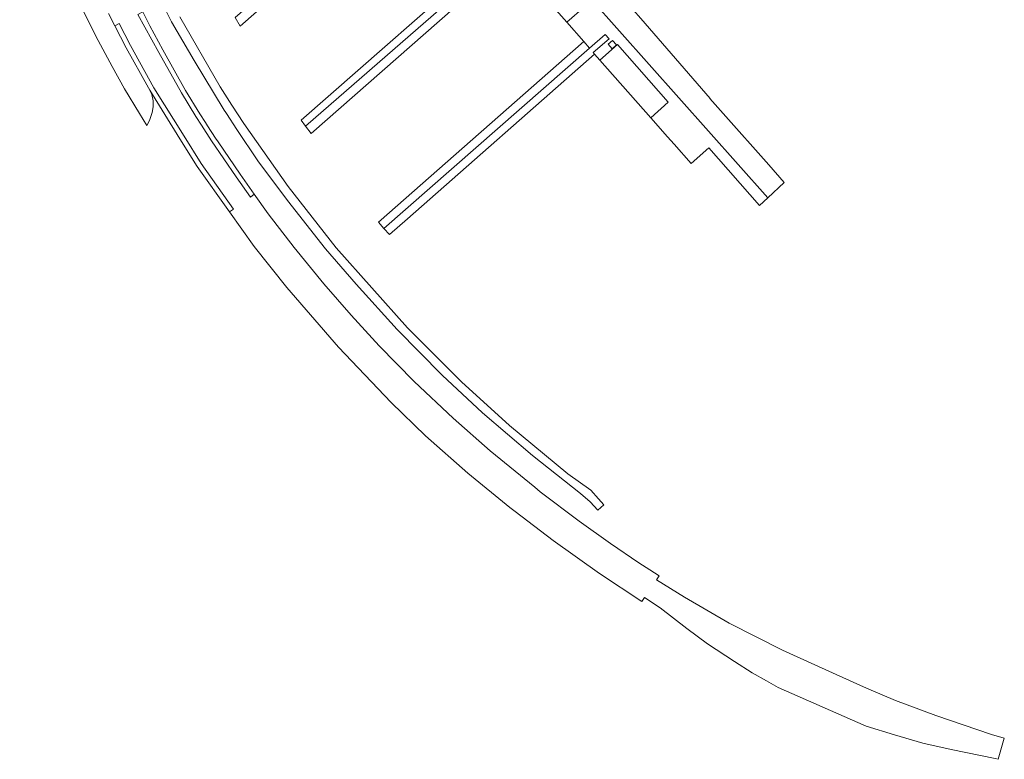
# Model space of a CAD drawing. Extents: x 152048 to 156914, y 461460 to 468786.
# Tile 174 of 256: x 154973 to 155177, y 466543 to 466697. Entities that reach past the tile are written whole.
import ezdxf

# ---------------------------------------------------------------- set-up
doc = ezdxf.new("R2010")
doc.units = 0
doc.header["$LTSCALE"] = 0.75
for name, color, linetype, lineweight in [('B-RO-VH-VERHARDING_ASFALT-GV', 251, 'CONTINUOUS', 18), ('B-RO-VH-VERHARDING_BETONSTRAATSTEEN-GV', 251, 'CONTINUOUS', 18), ('B-RO-VH-VERHARDING_TEGEL-GV', 251, 'CONTINUOUS', 18)]:
    doc.layers.add(name, color=color, linetype=linetype, lineweight=lineweight)

msp = doc.modelspace()

# ---------------------------------------------------------------- linework, layer by layer
at = {"layer": 'B-RO-VH-VERHARDING_ASFALT-GV'}
for points in [[(154973.061, 466794.951), (154974.077, 466788.079), (154975.156, 466781.751), (154975.533, 466779.543), (154977.336, 466771.068), (154979.56, 466762.248), (154981.685, 466754.316), (154983.58, 466747.807), (154986.244, 466739.17), (154988.982, 466731.278), (154991.92, 466723.731), (154996.746, 466712.209), (155000, 466705.389), (155004.479, 466696.319), (155009.174, 466688.28), (155015.443, 466678.013), (155015.741, 466677.525), (155015.869, 466677.332)], [(154991.487, 466698.063), (154992.791, 466695.51), (154993.688, 466695.954), (154996.021, 466691.389), (155000.848, 466682.665), (155007.101, 466672.612), (155010.634, 466666.936), (155017.346, 466657.514), (155016.531, 466656.935), (155021.659, 466649.739), (155028.375, 466641.26), (155039.085, 466628.883), (155050.044, 466617.404), (155057.137, 466610.53), (155065.924, 466602.751), (155074.619, 466595.649), (155075.667, 466594.849), (155083.54, 466588.837), (155093.205, 466581.993), (155101.963, 466576.167)], [(155101.963, 466576.167), (155102.519, 466576.998), (155105.706, 466574.878), (155111.27, 466570.598), (155115.572, 466567.434), (155121.11, 466563.758), (155124.795, 466561.434), (155127.737, 466559.776), (155130.172, 466558.38), (155139.275, 466554.385), (155148.439, 466550.367), (155154.297, 466548.558), (155160.181, 466546.843), (155165.999, 466545.5), (155175.115, 466543.634), (155175.755, 466543.483), (155177.03, 466547.878), (155174.381, 466548.647), (155162.835, 466552.567), (155154.479, 466555.687), (155148.497, 466558.216), (155142.208, 466561.065), (155131.057, 466566.123), (155120.043, 466571.723), (155110.795, 466577.109), (155104.95, 466580.652), (155105.503, 466581.487), (155103.576, 466582.737), (155101.341, 466584.187), (155095.435, 466588.214), (155088.935, 466592.87), (155080.877, 466598.94), (155079.75, 466599.859), (155070.509, 466607.391), (155062.865, 466614.159), (155054.809, 466621.797), (155047.547, 466629.198), (155041.708, 466635.537), (155036.09, 466642.043), (155029.932, 466649.536), (155024.563, 466656.513), (155021.666, 466660.594), (155020.852, 466660.012), (155017.879, 466664.198), (155012.799, 466671.678), (155010.692, 466674.932), (155009.559, 466676.687), (155006.563, 466681.598), (155001.861, 466689.972), (154997.546, 466697.874)], [(155015.869, 466677.332), (155018.074, 466673.994), (155022.361, 466667.505), (155028.54, 466659.262), (155036.404, 466649.269), (155042.765, 466641.944), (155051.242, 466632.55), (155060.566, 466623.074), (155068.95, 466615.265), (155079.266, 466606.426), (155089.233, 466598.555), (155091.238, 466596.845), (155092.849, 466595.14), (155094.073, 466596.249), (155092.951, 466597.487), (155091.352, 466599.252), (155086.609, 466602.66), (155074.505, 466612.666), (155064.579, 466621.705), (155053.374, 466632.887), (155038.6, 466649.506), (155028.648, 466662.199), (155019.473, 466675.232), (155017.014, 466679.027), (155014.556, 466682.82), (155006.219, 466697.388)]]:
    msp.add_lwpolyline(points, dxfattribs=at)
for points in [[(155010.692, 466674.932), (155012.799, 466671.678), (155017.879, 466664.198), (155020.852, 466660.012), (155021.666, 466660.594), (155018.707, 466664.761), (155014.182, 466671.423), (155013.641, 466672.219), (155011.99, 466674.769), (155011.533, 466675.474), (155010.397, 466677.229), (155007.435, 466682.097), (155002.717, 466690.492), (155000, 466695.463), (154998.543, 466698.373), (154997.546, 466697.874), (155001.861, 466689.972), (155006.563, 466681.598), (155009.559, 466676.687)], [(155009.805, 466666.374), (155016.531, 466656.935), (155017.346, 466657.514), (155010.634, 466666.936), (155007.101, 466672.612), (155000.848, 466682.665), (154996.021, 466691.389), (154993.688, 466695.954), (154992.791, 466695.51), (154995.129, 466690.934), (154999.768, 466682.623), (154999.999, 466682.141), (155006.261, 466672.069)]]:
    msp.add_lwpolyline(points, close=True, dxfattribs=at)
at = {"layer": 'B-RO-VH-VERHARDING_BETONSTRAATSTEEN-GV'}
for points in [[(155118.821, 466677.343), (155118.761, 466677.29), (155116.012, 466680.411), (155116.071, 466680.463), (155101.742, 466696.988), (155096.98, 466702.481), (155093.062, 466706.891), (155057.558, 466747.572), (155041.66, 466765.546), (155039.764, 466767.713), (155034.527, 466773.625), (155031.398, 466777.157), (155027.454, 466773.656), (155028.615, 466772.338), (155051.262, 466746.616), (155078.787, 466715.375), (155085.026, 466708.294), (155128.052, 466659.878), (155131.439, 466663.037), (155128.224, 466666.674)], [(155086.393, 466696.228), (155090.039, 466699.434), (155079.546, 466711.345), (155075.917, 466708.15)], [(155103.781, 466676.447), (155107.43, 466679.678), (155096.91, 466691.621), (155093.238, 466688.393)], [(155095.767, 466690.754), (155094.98, 466691.659), (155095.885, 466692.447), (155096.673, 466691.541)]]:
    msp.add_lwpolyline(points, close=True, dxfattribs=at)
msp.add_lwpolyline([(155090.039, 466699.434), (155086.393, 466696.228), (155089.899, 466692.23), (155091.111, 466690.858), (155094.347, 466693.727), (155095.143, 466692.822), (155091.893, 466689.934), (155092.159, 466689.648), (155093.238, 466688.393), (155096.91, 466691.621), (155107.43, 466679.678), (155103.781, 466676.447), (155107.241, 466672.508), (155108.612, 466670.958), (155112.152, 466666.961), (155115.799, 466670.189), (155126.297, 466658.238), (155128.052, 466659.878), (155085.026, 466708.294)], dxfattribs=at)
at = {"layer": 'B-RO-VH-VERHARDING_TEGEL-GV'}
for points in [[(155056.164, 466730.564), (155017.719, 466697.203), (155018.731, 466695.392), (155057.025, 466729.147), (155057.234, 466729.331), (155056.965, 466729.649), (155060.222, 466732.526), (155059.409, 466733.425)], [(155073.596, 466710.765), (155072.456, 466712.056), (155072.196, 466711.827), (155031.366, 466675.937), (155032.298, 466674.679)], [(155073.596, 466710.765), (155032.298, 466674.679), (155033.433, 466673.147), (155074.719, 466709.518), (155074.435, 466709.796), (155077.68, 466712.663), (155076.894, 466713.588), (155073.633, 466710.724)], [(155091.111, 466690.858), (155048.501, 466653.52), (155049.669, 466652.232), (155053.394, 466655.512), (155092.159, 466689.648), (155091.893, 466689.934), (155095.143, 466692.822), (155094.347, 466693.727)], [(155048.501, 466653.52), (155091.111, 466690.858), (155089.899, 466692.23), (155047.362, 466654.776)]]:
    msp.add_lwpolyline(points, close=True, dxfattribs=at)
msp.add_lwpolyline([(154985.563, 466699.823), (154989.322, 466692.469), (154992.209, 466687.073), (154994.762, 466682.428), (154997.881, 466677.296), (154999.376, 466674.834), (154999.874, 466675.715), (155000, 466676.079), (155000.533, 466677.557), (155000.744, 466678.677), (155000.731, 466679.932), (155000.423, 466681.256), (154999.999, 466682.141), (154999.768, 466682.623), (154995.129, 466690.934), (154992.791, 466695.51), (154991.487, 466698.063)], dxfattribs=at)

doc.saveas('drawing.dxf')
